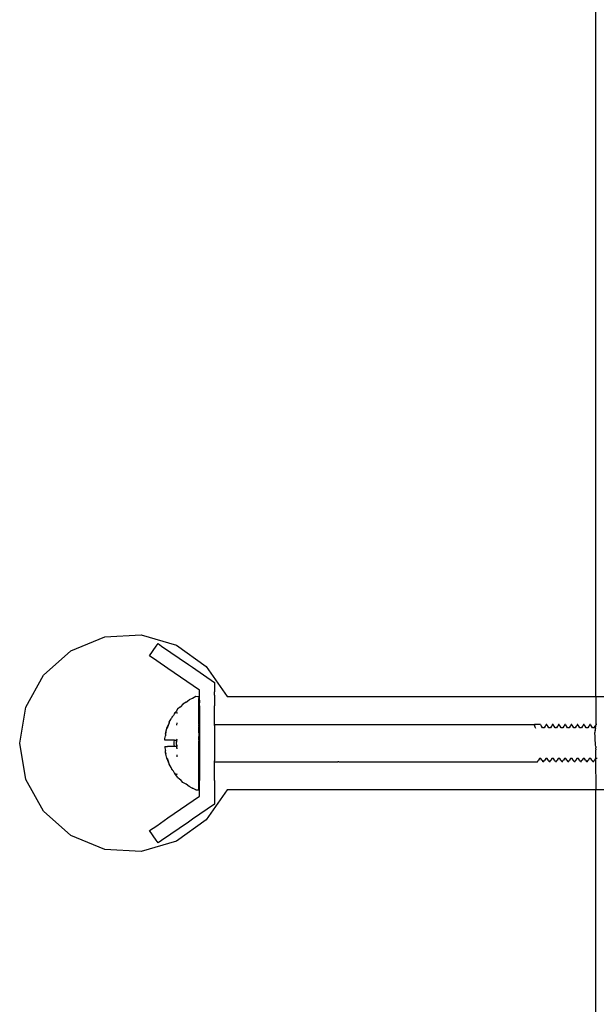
# Model space of a CAD drawing. Extents: x -1073 to 1127, y -1646 to 1793.
# Tile 6 of 39: x -65 to 27, y -249 to -91. Entities that reach past the tile are written whole.
import ezdxf

# ---------------------------------------------------------------- set-up
doc = ezdxf.new("R2010")
doc.units = 0
doc.layers.get('0').update_dxf_attribs({"linetype": 'CONTINUOUS'})

msp = doc.modelspace()

# ---------------------------------------------------------------- linework, layer by layer
for p, q in [((27.34, -199.46), (27.34, -64.46)), ((-51.51, -189.89), (-45.64, -189.58)), ((-45.64, -189.58), (-40, -191.23)), ((-56.94, -192.13), (-51.51, -189.89)), ((-43.25, -191.4), (-42.95, -190.96)), ((-42.95, -190.96), (-42.38, -191.36)), ((-40, -191.23), (-35.23, -194.65)), ((-61.33, -196.03), (-56.94, -192.13)), ((-44.31, -192.94), (-43.25, -191.4)), ((-42.38, -191.36), (-38.09, -194.32)), ((-43.17, -193.73), (-44.31, -192.94)), ((-41.36, -194.98), (-43.17, -193.73)), ((-38.09, -194.32), (-37.44, -194.77)), ((-36.31, -198.46), (-41.36, -194.98)), ((-37.44, -194.77), (-33.91, -197.2)), ((-35.23, -194.65), (-31.85, -199.46)), ((-64.18, -201.17), (-61.33, -196.03)), ((-33.91, -197.2), (-33.91, -198.71)), ((-36.31, -198.71), (-36.31, -198.46)), ((-36.31, -198.94), (-36.31, -198.71)), ((-36.31, -199.41), (-36.31, -198.94)), ((-33.91, -199.22), (-33.91, -198.71)), ((-38.95, -200.69), (-39.35, -201.13)), ((-38.44, -200.38), (-38.95, -200.69)), ((-38.44, -200.38), (-37.98, -200)), ((-37.5, -199.76), (-37.98, -200)), ((-37.4, -199.76), (-37.5, -199.76)), ((-36.91, -199.46), (-37.4, -199.76)), ((-36.66, -199.51), (-36.91, -199.46)), ((-36.41, -199.46), (-36.66, -199.51)), ((-36.41, -199.55), (-36.41, -199.46)), ((-36.41, -199.55), (-36.41, -199.7)), ((-36.41, -199.7), (-36.41, -199.8)), ((-36.41, -200.21), (-36.41, -199.8)), ((-36.41, -200.49), (-36.41, -200.21)), ((-36.41, -200.77), (-36.41, -200.49)), ((-36.41, -201.47), (-36.41, -200.77)), ((-36.31, -199.7), (-36.31, -199.41)), ((-36.31, -200.04), (-36.31, -199.7)), ((-36.31, -200.04), (-36.31, -200.47)), ((-36.31, -200.53), (-36.31, -200.47)), ((-36.31, -200.85), (-36.31, -200.53)), ((-33.91, -199.22), (-33.91, -199.41)), ((-33.91, -199.41), (-33.91, -199.57)), ((-33.91, -199.57), (-33.91, -199.93)), ((-33.91, -199.93), (-33.91, -200.04)), ((-33.91, -200.04), (-33.91, -200.53)), ((-33.91, -200.53), (-33.91, -200.85)), ((-31.85, -199.46), (27.34, -199.46)), ((27.34, -199.46), (86.52, -199.46)), ((27.34, -199.46), (27.34, -203.96)), ((-65.16, -206.96), (-64.18, -201.17)), ((-40.32, -202.2), (-40.48, -202.5)), ((-40.15, -201.96), (-40.32, -202.2)), ((-40.32, -202.2), (-40.19, -201.96)), ((-40.19, -201.96), (-40.15, -201.96)), ((-40.07, -201.86), (-40.15, -201.96)), ((-40.06, -201.96), (-40.15, -201.96)), ((-39.82, -201.51), (-40.07, -201.86)), ((-39.91, -201.96), (-39.96, -202.01)), ((-39.91, -202.04), (-39.96, -202.01)), ((-39.91, -202.2), (-39.91, -202.04)), ((-39.46, -201.18), (-39.82, -201.51)), ((-39.46, -201.18), (-39.39, -201.16)), ((-39.39, -201.16), (-39.35, -201.13)), ((-36.41, -202.29), (-36.41, -201.47)), ((-36.41, -203.21), (-36.41, -202.29)), ((-36.31, -200.96), (-36.31, -200.85)), ((-36.31, -200.96), (-36.31, -203.96)), ((-33.91, -200.85), (-33.91, -200.96)), ((-33.91, -203.96), (-33.91, -200.96)), ((-41.18, -203.67), (-41.28, -203.94)), ((-41.19, -203.63), (-41.15, -203.6)), ((-41.19, -203.63), (-41.18, -203.67)), ((-41.16, -203.63), (-41.18, -203.67)), ((-41.15, -203.6), (-41.16, -203.63)), ((-41.15, -203.6), (-40.86, -203.04)), ((-40.73, -202.81), (-40.86, -203.04)), ((-40.74, -202.77), (-40.64, -202.67)), ((-40.74, -202.77), (-40.73, -202.81)), ((-40.71, -202.77), (-40.73, -202.81)), ((-40.64, -202.67), (-40.71, -202.77)), ((-40.64, -202.67), (-40.48, -202.5)), ((-39.92, -204.07), (-39.91, -203.67)), ((-36.41, -203.96), (-36.41, -203.21)), ((-41.77, -205.49), (-41.68, -205.2)), ((-41.77, -205.49), (-41.76, -205.61)), ((-41.75, -205.49), (-41.76, -205.61)), ((-41.68, -205.2), (-41.75, -205.49)), ((-41.68, -205.2), (-41.52, -204.58)), ((-41.54, -204.55), (-41.28, -203.94)), ((-41.54, -204.55), (-41.52, -204.58)), ((-41.51, -204.54), (-41.52, -204.58)), ((-41.28, -203.94), (-41.51, -204.54)), ((-36.41, -203.96), (-36.41, -204.05)), ((-36.36, -204.01), (-36.41, -203.96)), ((-36.41, -204.22), (-36.41, -204.05)), ((-36.41, -204.22), (-36.41, -204.31)), ((-36.41, -204.72), (-36.41, -204.31)), ((-36.41, -205.26), (-36.41, -204.72)), ((-36.41, -205.29), (-36.41, -205.26)), ((-36.41, -205.29), (-36.41, -205.9)), ((-36.31, -203.96), (-36.36, -204.01)), ((-36.31, -203.96), (-36.31, -204.05)), ((-36.31, -204.05), (-36.31, -204.31)), ((-36.31, -204.31), (-36.31, -204.72)), ((-36.31, -204.72), (-36.31, -205.26)), ((-36.31, -205.26), (-36.31, -205.9)), ((-33.91, -204.14), (-33.91, -203.96)), ((-33.91, -203.96), (-31.85, -203.97)), ((-33.91, -204.14), (-33.91, -204.67)), ((-33.91, -204.67), (-33.91, -205.46)), ((-33.91, -205.46), (-33.91, -206.44)), ((-31.85, -203.97), (9.58, -203.96)), ((9.58, -203.96), (17.46, -203.96)), ((18.34, -203.96), (17.46, -203.96)), ((17.46, -203.96), (17.5, -204.06)), ((18.46, -203.96), (17.46, -203.96)), ((18.46, -203.96), (17.46, -203.96)), ((17.61, -204.37), (17.5, -204.06)), ((17.7, -204.6), (17.61, -204.37)), ((18.46, -203.96), (18.34, -203.96)), ((18.46, -203.96), (18.5, -204.06)), ((18.5, -204.06), (18.49, -204.12)), ((18.49, -204.12), (18.51, -204.14)), ((18.51, -204.14), (18.54, -204.17)), ((18.62, -204.23), (18.54, -204.17)), ((18.77, -204.5), (18.62, -204.23)), ((19.02, -204.5), (18.77, -204.5)), ((19.18, -204.23), (19.02, -204.5)), ((19.26, -204.17), (19.18, -204.23)), ((19.29, -204.14), (19.26, -204.17)), ((19.31, -204.12), (19.29, -204.14)), ((19.34, -203.96), (19.3, -204.06)), ((19.3, -204.06), (19.31, -204.12)), ((19.46, -203.96), (19.34, -203.96)), ((19.46, -203.96), (19.5, -204.06)), ((19.5, -204.06), (19.49, -204.12)), ((19.49, -204.12), (19.51, -204.14)), ((19.51, -204.14), (19.54, -204.17)), ((19.62, -204.23), (19.54, -204.17)), ((19.77, -204.5), (19.62, -204.23)), ((20.02, -204.5), (19.77, -204.5)), ((20.18, -204.23), (20.02, -204.5)), ((20.26, -204.17), (20.18, -204.23)), ((20.29, -204.14), (20.26, -204.17)), ((20.31, -204.12), (20.29, -204.14)), ((20.34, -203.96), (20.3, -204.06)), ((20.3, -204.06), (20.31, -204.12)), ((20.46, -203.96), (20.34, -203.96)), ((20.46, -203.96), (20.5, -204.06)), ((20.5, -204.06), (20.49, -204.12)), ((20.49, -204.12), (20.51, -204.14)), ((20.51, -204.14), (20.54, -204.17)), ((20.62, -204.23), (20.54, -204.17)), ((20.77, -204.5), (20.62, -204.23)), ((21.02, -204.5), (20.77, -204.5)), ((21.18, -204.23), (21.02, -204.5)), ((21.26, -204.17), (21.18, -204.23)), ((21.29, -204.14), (21.26, -204.17)), ((21.31, -204.12), (21.29, -204.14)), ((21.34, -203.96), (21.3, -204.06)), ((21.3, -204.06), (21.31, -204.12)), ((21.46, -203.96), (21.34, -203.96)), ((21.46, -203.96), (21.5, -204.06)), ((21.5, -204.06), (21.49, -204.12)), ((21.49, -204.12), (21.51, -204.14)), ((21.51, -204.14), (21.54, -204.17)), ((21.62, -204.23), (21.54, -204.17)), ((21.77, -204.5), (21.62, -204.23)), ((22.02, -204.5), (21.77, -204.5)), ((22.18, -204.23), (22.02, -204.5)), ((22.26, -204.17), (22.18, -204.23)), ((22.29, -204.14), (22.26, -204.17)), ((22.31, -204.12), (22.29, -204.14)), ((22.34, -203.96), (22.3, -204.06)), ((22.3, -204.06), (22.31, -204.12)), ((22.46, -203.96), (22.34, -203.96)), ((22.46, -203.96), (22.5, -204.06)), ((22.5, -204.06), (22.49, -204.12)), ((22.49, -204.12), (22.51, -204.14)), ((22.51, -204.14), (22.54, -204.17)), ((22.62, -204.23), (22.54, -204.17)), ((22.77, -204.5), (22.62, -204.23)), ((23.02, -204.5), (22.77, -204.5)), ((23.18, -204.23), (23.02, -204.5)), ((23.26, -204.17), (23.18, -204.23)), ((23.29, -204.14), (23.26, -204.17)), ((23.31, -204.12), (23.29, -204.14)), ((23.34, -203.96), (23.3, -204.06)), ((23.3, -204.06), (23.31, -204.12)), ((23.46, -203.96), (23.34, -203.96)), ((23.46, -203.96), (23.5, -204.06)), ((23.5, -204.06), (23.49, -204.12)), ((23.49, -204.12), (23.51, -204.14)), ((23.51, -204.14), (23.54, -204.17)), ((23.62, -204.23), (23.54, -204.17)), ((23.77, -204.5), (23.62, -204.23)), ((24.02, -204.5), (23.77, -204.5)), ((24.18, -204.23), (24.02, -204.5)), ((24.26, -204.17), (24.18, -204.23)), ((24.29, -204.14), (24.26, -204.17)), ((24.31, -204.12), (24.29, -204.14)), ((24.34, -203.96), (24.3, -204.06)), ((24.3, -204.06), (24.31, -204.12)), ((24.46, -203.96), (24.34, -203.96)), ((24.46, -203.96), (24.5, -204.06)), ((24.5, -204.06), (24.49, -204.12)), ((24.49, -204.12), (24.51, -204.14)), ((24.51, -204.14), (24.54, -204.17)), ((24.62, -204.23), (24.54, -204.17)), ((24.77, -204.5), (24.62, -204.23)), ((25.02, -204.5), (24.77, -204.5)), ((25.18, -204.23), (25.02, -204.5)), ((25.26, -204.17), (25.18, -204.23)), ((25.29, -204.14), (25.26, -204.17)), ((25.31, -204.12), (25.29, -204.14)), ((25.34, -203.96), (25.3, -204.06)), ((25.3, -204.06), (25.31, -204.12)), ((25.46, -203.96), (25.34, -203.96)), ((25.46, -203.96), (25.5, -204.06)), ((25.5, -204.06), (25.49, -204.12)), ((25.49, -204.12), (25.51, -204.14)), ((25.51, -204.14), (25.54, -204.17)), ((25.62, -204.23), (25.54, -204.17)), ((25.77, -204.5), (25.62, -204.23)), ((26.02, -204.5), (25.77, -204.5)), ((26.18, -204.23), (26.02, -204.5)), ((26.26, -204.17), (26.18, -204.23)), ((26.29, -204.14), (26.26, -204.17)), ((26.31, -204.12), (26.29, -204.14)), ((26.34, -203.96), (26.3, -204.06)), ((26.3, -204.06), (26.31, -204.12)), ((26.46, -203.96), (26.34, -203.96)), ((26.46, -203.96), (26.5, -204.06)), ((26.5, -204.06), (26.49, -204.12)), ((26.49, -204.12), (26.51, -204.14)), ((26.51, -204.14), (26.54, -204.17)), ((26.62, -204.23), (26.54, -204.17)), ((26.77, -204.5), (26.62, -204.23)), ((27.02, -204.5), (26.77, -204.5)), ((27.18, -204.23), (27.02, -204.5)), ((27.2, -204.94), (27.14, -205.12)), ((27.14, -205.12), (27.15, -205.23)), ((27.18, -205.29), (27.15, -205.23)), ((27.17, -205.46), (27.18, -205.29)), ((27.19, -205.73), (27.17, -205.46)), ((27.26, -204.17), (27.18, -204.23)), ((27.2, -204.94), (27.21, -204.88)), ((27.23, -204.65), (27.21, -204.85)), ((27.21, -204.88), (27.21, -204.85)), ((27.25, -204.37), (27.22, -204.41)), ((27.24, -204.5), (27.22, -204.41)), ((27.23, -204.65), (27.26, -204.6)), ((27.24, -204.5), (27.28, -204.52)), ((27.26, -204.17), (27.25, -204.37)), ((27.29, -204.14), (27.26, -204.17)), ((27.29, -204.57), (27.26, -204.6)), ((27.28, -204.52), (27.29, -204.57)), ((27.29, -204.14), (27.31, -204.12)), ((27.34, -203.96), (27.3, -204.06)), ((27.31, -204.12), (27.3, -204.06)), ((27.46, -203.96), (27.34, -203.96)), ((-64.18, -212.76), (-65.16, -206.96)), ((-41.89, -206.46), (-41.84, -206.21)), ((-41.87, -206.46), (-41.89, -206.46)), ((-41.87, -206.46), (-41.84, -206.21)), ((-41.8, -206.46), (-41.87, -206.46)), ((-41.84, -206.21), (-41.74, -205.79)), ((-41.72, -206.46), (-41.8, -206.46)), ((-41.76, -205.61), (-41.74, -205.79)), ((-41.6, -206.46), (-41.72, -206.46)), ((-41.46, -206.46), (-41.6, -206.46)), ((-41.28, -206.46), (-41.46, -206.46)), ((-41.08, -206.46), (-41.28, -206.46)), ((-40.86, -206.46), (-41.08, -206.46)), ((-40.59, -206.46), (-40.86, -206.46)), ((-40.33, -206.46), (-40.59, -206.46)), ((-40.35, -206.8), (-40.33, -206.46)), ((-40.35, -207.13), (-40.35, -206.8)), ((-40.33, -206.46), (-40, -206.46)), ((-40, -206.53), (-40.02, -206.8)), ((-40.02, -206.8), (-40.02, -207.13)), ((-39.91, -206.46), (-40, -206.46)), ((-40, -206.53), (-40, -206.46)), ((-39.97, -207.09), (-39.96, -206.6)), ((-39.95, -207.25), (-39.97, -207.09)), ((-39.96, -206.6), (-39.91, -206.46)), ((-39.95, -206.38), (-39.91, -206.32)), ((-39.91, -206.46), (-39.95, -206.38)), ((-36.41, -206.4), (-36.41, -205.9)), ((-36.41, -206.4), (-36.41, -206.6)), ((-36.41, -207.33), (-36.41, -206.6)), ((-36.31, -205.9), (-36.31, -206.6)), ((-36.31, -206.6), (-36.31, -207.33)), ((-33.91, -206.44), (-33.91, -207.48)), ((27.22, -206.17), (27.19, -205.73)), ((27.23, -206.32), (27.22, -206.17)), ((27.24, -206.36), (27.23, -206.32)), ((27.24, -206.46), (27.24, -206.36)), ((27.27, -206.96), (27.24, -206.46)), ((27.29, -207.26), (27.27, -206.96)), ((-41.89, -207.46), (-41.84, -207.72)), ((-41.89, -207.46), (-41.87, -207.46)), ((-41.87, -207.46), (-41.8, -207.46)), ((-41.87, -207.46), (-41.84, -207.72)), ((-41.84, -207.72), (-41.74, -208.14)), ((-41.8, -207.46), (-41.72, -207.46)), ((-41.77, -208.43), (-41.76, -208.32)), ((-41.68, -208.72), (-41.77, -208.43)), ((-41.76, -208.32), (-41.74, -208.14)), ((-41.75, -208.43), (-41.76, -208.32)), ((-41.75, -208.43), (-41.68, -208.72)), ((-41.72, -207.46), (-41.6, -207.46)), ((-41.6, -207.46), (-41.46, -207.46)), ((-41.28, -207.46), (-41.46, -207.46)), ((-41.08, -207.46), (-41.28, -207.46)), ((-40.86, -207.46), (-41.08, -207.46)), ((-40.59, -207.46), (-40.86, -207.46)), ((-40.33, -207.46), (-40.59, -207.46)), ((-40.33, -207.46), (-40.35, -207.13)), ((-40.02, -207.49), (-40.33, -207.46)), ((-40, -207.46), (-40.33, -207.46)), ((-40.02, -207.13), (-40.01, -207.32)), ((-40, -207.46), (-40.02, -207.49)), ((-40.01, -207.32), (-40, -207.39)), ((-40, -207.39), (-40, -207.46)), ((-39.94, -207.49), (-40, -207.46)), ((-39.97, -207.52), (-39.94, -207.49)), ((-39.94, -207.57), (-39.97, -207.52)), ((-39.97, -207.71), (-39.91, -207.61)), ((-39.91, -207.75), (-39.97, -207.71)), ((-39.91, -207.31), (-39.95, -207.25)), ((-39.94, -207.49), (-39.91, -207.46)), ((-39.91, -207.61), (-39.94, -207.57)), ((-39.91, -207.43), (-39.91, -207.31)), ((-39.91, -207.46), (-39.91, -207.43)), ((-39.91, -207.87), (-39.91, -207.75)), ((-36.41, -207.52), (-36.41, -207.33)), ((-36.41, -208.03), (-36.41, -207.52)), ((-36.41, -208.63), (-36.41, -208.03)), ((-36.41, -208.63), (-36.41, -208.67)), ((-36.41, -209.21), (-36.41, -208.67)), ((-36.31, -207.33), (-36.31, -208.03)), ((-36.31, -208.03), (-36.31, -208.67)), ((-36.31, -208.67), (-36.31, -209.21)), ((-33.91, -207.48), (-33.91, -208.46)), ((-33.91, -208.46), (-33.91, -209.26)), ((27.26, -208.43), (27.25, -208.69)), ((27.34, -207.89), (27.26, -208.19)), ((27.26, -208.19), (27.28, -208.33)), ((27.28, -208.38), (27.26, -208.43)), ((27.28, -208.33), (27.28, -208.38)), ((27.34, -207.47), (27.29, -207.26)), ((27.34, -207.5), (27.32, -207.61)), ((27.32, -207.61), (27.34, -207.68)), ((27.34, -207.47), (27.34, -207.5)), ((27.34, -207.89), (27.34, -207.68)), ((-41.52, -209.35), (-41.68, -208.72)), ((-41.54, -209.38), (-41.52, -209.35)), ((-41.28, -209.98), (-41.54, -209.38)), ((-41.51, -209.38), (-41.52, -209.35)), ((-41.51, -209.38), (-41.28, -209.98)), ((-41.18, -210.26), (-41.28, -209.98)), ((-39.91, -209.15), (-39.91, -208.82)), ((-36.41, -209.62), (-36.41, -209.21)), ((-36.41, -209.7), (-36.41, -209.62)), ((-36.41, -209.88), (-36.41, -209.7)), ((-36.41, -209.96), (-36.41, -209.88)), ((-36.36, -209.92), (-36.41, -209.96)), ((-36.41, -210.71), (-36.41, -209.96)), ((-36.31, -209.96), (-36.36, -209.92)), ((-36.31, -209.21), (-36.31, -209.62)), ((-36.31, -209.62), (-36.31, -209.88)), ((-36.31, -209.88), (-36.31, -209.96)), ((-36.31, -209.96), (-36.31, -212.96)), ((-33.91, -209.26), (-33.91, -209.78)), ((-33.91, -209.96), (-33.91, -209.78)), ((-33.91, -209.96), (-31.85, -209.96)), ((-33.91, -212.96), (-33.91, -209.96)), ((-31.85, -209.96), (-14.09, -209.96)), ((-13.94, -209.93), (-14.09, -209.96)), ((-13.94, -209.93), (17.96, -209.96)), ((17.96, -209.96), (18, -209.86)), ((18.01, -209.79), (18, -209.86)), ((18.04, -209.76), (18.01, -209.79)), ((18.12, -209.69), (18.04, -209.76)), ((18.27, -209.42), (18.12, -209.69)), ((18.52, -209.42), (18.27, -209.42)), ((18.68, -209.69), (18.52, -209.42)), ((18.76, -209.76), (18.68, -209.69)), ((18.81, -209.81), (18.76, -209.76)), ((18.8, -209.86), (18.81, -209.81)), ((18.84, -209.96), (18.8, -209.86)), ((18.96, -209.96), (18.84, -209.96)), ((18.96, -209.96), (19, -209.86)), ((18.99, -209.81), (19.04, -209.76)), ((18.99, -209.81), (19, -209.86)), ((19.12, -209.69), (19.04, -209.76)), ((19.27, -209.42), (19.12, -209.69)), ((19.52, -209.42), (19.27, -209.42)), ((19.68, -209.69), (19.52, -209.42)), ((19.76, -209.76), (19.68, -209.69)), ((19.81, -209.81), (19.76, -209.76)), ((19.8, -209.86), (19.81, -209.81)), ((19.84, -209.96), (19.8, -209.86)), ((19.96, -209.96), (19.84, -209.96)), ((19.96, -209.96), (20, -209.86)), ((19.99, -209.81), (20.04, -209.76)), ((19.99, -209.81), (20, -209.86)), ((20.12, -209.69), (20.04, -209.76)), ((20.27, -209.42), (20.12, -209.69)), ((20.52, -209.42), (20.27, -209.42)), ((20.68, -209.69), (20.52, -209.42)), ((20.76, -209.76), (20.68, -209.69)), ((20.81, -209.81), (20.76, -209.76)), ((20.8, -209.86), (20.81, -209.81)), ((20.84, -209.96), (20.8, -209.86)), ((20.96, -209.96), (20.84, -209.96)), ((20.96, -209.96), (21, -209.86)), ((20.99, -209.81), (21.04, -209.76)), ((20.99, -209.81), (21, -209.86)), ((21.12, -209.69), (21.04, -209.76)), ((21.27, -209.42), (21.12, -209.69)), ((21.52, -209.42), (21.27, -209.42)), ((21.68, -209.69), (21.52, -209.42)), ((21.76, -209.76), (21.68, -209.69)), ((21.81, -209.81), (21.76, -209.76)), ((21.8, -209.86), (21.81, -209.81)), ((21.84, -209.96), (21.8, -209.86)), ((21.96, -209.96), (21.84, -209.96)), ((21.96, -209.96), (22, -209.86)), ((21.99, -209.81), (22.04, -209.76)), ((21.99, -209.81), (22, -209.86)), ((22.12, -209.69), (22.04, -209.76)), ((22.27, -209.42), (22.12, -209.69)), ((22.52, -209.42), (22.27, -209.42)), ((22.68, -209.69), (22.52, -209.42)), ((22.76, -209.76), (22.68, -209.69)), ((22.81, -209.81), (22.76, -209.76)), ((22.8, -209.86), (22.81, -209.81)), ((22.84, -209.96), (22.8, -209.86)), ((22.96, -209.96), (22.84, -209.96)), ((22.96, -209.96), (23, -209.86)), ((22.99, -209.81), (23.04, -209.76)), ((22.99, -209.81), (23, -209.86)), ((23.12, -209.69), (23.04, -209.76)), ((23.27, -209.42), (23.12, -209.69)), ((23.52, -209.42), (23.27, -209.42)), ((23.68, -209.69), (23.52, -209.42)), ((23.76, -209.76), (23.68, -209.69)), ((23.79, -209.79), (23.76, -209.76)), ((23.81, -209.81), (23.79, -209.79)), ((23.8, -209.86), (23.81, -209.81)), ((23.84, -209.96), (23.8, -209.86)), ((23.96, -209.96), (23.84, -209.96)), ((23.96, -209.96), (24, -209.86)), ((23.99, -209.81), (24.04, -209.76)), ((23.99, -209.81), (24, -209.86)), ((24.12, -209.69), (24.04, -209.76)), ((24.27, -209.42), (24.12, -209.69)), ((24.52, -209.42), (24.27, -209.42)), ((24.68, -209.69), (24.52, -209.42)), ((24.76, -209.76), (24.68, -209.69)), ((24.81, -209.81), (24.76, -209.76)), ((24.8, -209.86), (24.81, -209.81)), ((24.84, -209.96), (24.8, -209.86)), ((24.96, -209.96), (24.84, -209.96)), ((24.96, -209.96), (25, -209.86)), ((24.99, -209.81), (25.04, -209.76)), ((24.99, -209.81), (25, -209.86)), ((25.12, -209.69), (25.04, -209.76)), ((25.27, -209.42), (25.12, -209.69)), ((25.52, -209.42), (25.27, -209.42)), ((25.68, -209.69), (25.52, -209.42)), ((25.76, -209.76), (25.68, -209.69)), ((25.81, -209.81), (25.76, -209.76)), ((25.8, -209.86), (25.81, -209.81)), ((25.84, -209.96), (25.8, -209.86)), ((25.96, -209.96), (25.84, -209.96)), ((25.96, -209.96), (26, -209.86)), ((25.99, -209.81), (26.04, -209.76)), ((25.99, -209.81), (26, -209.86)), ((26.12, -209.69), (26.04, -209.76)), ((26.27, -209.42), (26.12, -209.69)), ((26.52, -209.42), (26.27, -209.42)), ((26.68, -209.69), (26.52, -209.42)), ((26.76, -209.76), (26.68, -209.69)), ((26.79, -209.79), (26.76, -209.76)), ((26.81, -209.81), (26.79, -209.79)), ((26.8, -209.86), (26.81, -209.81)), ((26.84, -209.96), (26.8, -209.86)), ((26.96, -209.96), (26.84, -209.96)), ((26.96, -209.96), (27, -209.86)), ((26.99, -209.81), (27.04, -209.76)), ((26.99, -209.81), (27, -209.86)), ((27.12, -209.69), (27.04, -209.76)), ((27.27, -209.42), (27.12, -209.69)), ((27.25, -208.69), (27.27, -209.09)), ((27.34, -209.12), (27.27, -209.09)), ((27.27, -209.42), (27.31, -209.34)), ((27.34, -209.42), (27.27, -209.42)), ((27.27, -209.42), (27.34, -214.46)), ((27.31, -209.34), (27.34, -209.21)), ((27.34, -209.21), (27.34, -209.12)), ((27.52, -209.42), (27.34, -209.42)), ((-41.18, -210.26), (-41.19, -210.29)), ((-41.15, -210.33), (-41.19, -210.29)), ((-41.16, -210.3), (-41.18, -210.26)), ((-41.16, -210.3), (-41.15, -210.33)), ((-40.86, -210.88), (-41.15, -210.33)), ((-40.73, -211.12), (-40.86, -210.88)), ((-40.74, -211.16), (-40.73, -211.12)), ((-40.64, -211.26), (-40.74, -211.16)), ((-40.71, -211.16), (-40.73, -211.12)), ((-40.71, -211.16), (-40.64, -211.26)), ((-40.64, -211.26), (-40.48, -211.42)), ((-40.3, -211.75), (-40.48, -211.42)), ((-40.19, -211.96), (-40.3, -211.75)), ((-40.3, -211.75), (-40.15, -211.96)), ((-36.41, -211.64), (-36.41, -210.71)), ((-36.41, -212.46), (-36.41, -211.64)), ((-61.33, -217.89), (-64.18, -212.76)), ((-40.15, -211.96), (-40.19, -211.96)), ((-40.08, -212.06), (-40.19, -211.96)), ((-40.07, -211.94), (-40.15, -211.96)), ((-39.82, -212.41), (-40.08, -212.06)), ((-39.91, -211.96), (-40.07, -211.94)), ((-39.91, -211.96), (-39.91, -211.87)), ((-39.82, -212.41), (-39.46, -212.75)), ((-39.46, -212.75), (-39.38, -212.77)), ((-39.38, -212.77), (-39.35, -212.79)), ((-38.95, -213.24), (-39.35, -212.79)), ((-38.44, -213.55), (-38.95, -213.24)), ((-36.41, -213.16), (-36.41, -212.46)), ((-36.41, -213.44), (-36.41, -213.16)), ((-36.31, -213.07), (-36.31, -212.96)), ((-36.31, -213.39), (-36.31, -213.07)), ((-36.31, -213.46), (-36.31, -213.39)), ((-33.91, -212.96), (-33.91, -213.07)), ((-33.91, -213.07), (-33.91, -213.39)), ((-33.91, -213.39), (-33.91, -213.89)), ((-37.98, -213.92), (-38.44, -213.55)), ((-37.5, -214.17), (-37.98, -213.92)), ((-37.5, -214.17), (-37.4, -214.17)), ((-36.91, -214.46), (-37.4, -214.17)), ((-36.91, -214.46), (-36.66, -214.42)), ((-36.66, -214.42), (-36.41, -214.46)), ((-36.41, -213.72), (-36.41, -213.44)), ((-36.41, -214.13), (-36.41, -213.72)), ((-36.41, -214.22), (-36.41, -214.13)), ((-36.41, -214.38), (-36.41, -214.22)), ((-36.41, -214.46), (-36.41, -214.38)), ((-36.31, -213.89), (-36.31, -213.46)), ((-36.31, -214.23), (-36.31, -213.89)), ((-36.31, -214.52), (-36.31, -214.23)), ((-36.31, -214.98), (-36.31, -214.52)), ((-36.31, -215.21), (-36.31, -214.98)), ((-31.85, -214.46), (-35.23, -219.27)), ((-33.91, -213.89), (-33.91, -214)), ((-33.91, -214), (-33.91, -214.35)), ((-33.91, -214.35), (-33.91, -214.52)), ((-33.91, -214.52), (-33.91, -214.7)), ((-33.91, -214.7), (-33.91, -215.21)), ((27.34, -214.46), (-31.85, -214.46)), ((27.34, -406.96), (27.34, -214.46)), ((86.52, -214.46), (27.34, -214.46)), ((-41.36, -218.95), (-36.31, -215.46)), ((-36.31, -215.46), (-36.31, -215.21)), ((-33.91, -215.21), (-33.91, -216.72)), ((-56.94, -221.8), (-61.33, -217.89)), ((-33.91, -216.72), (-37.44, -219.16)), ((-43.17, -220.2), (-41.36, -218.95)), ((-38.09, -219.61), (-42.38, -222.57)), ((-35.23, -219.27), (-40, -222.7)), ((-37.44, -219.16), (-38.09, -219.61)), ((-44.31, -220.99), (-43.17, -220.2)), ((-43.25, -222.53), (-44.31, -220.99)), ((-51.51, -224.04), (-56.94, -221.8)), ((-40, -222.7), (-45.64, -224.35)), ((-42.95, -222.96), (-43.25, -222.53)), ((-42.38, -222.57), (-42.95, -222.96)), ((-45.64, -224.35), (-51.51, -224.04))]:
    msp.add_line(p, q)

doc.saveas('drawing.dxf')
